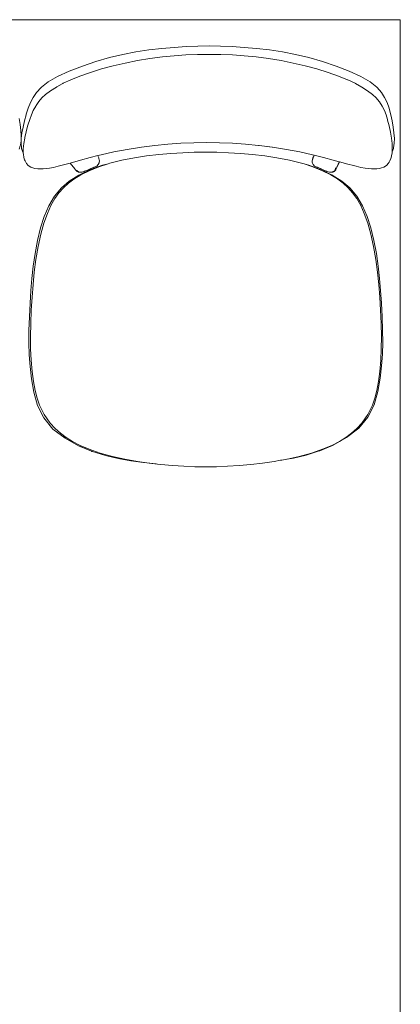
# Model space of a CAD drawing. Header units: feet. Extents: x 8 to 127, y 6 to 90.
# Tile 151 of 256: x 27.356 to 27.615, y 54.982 to 55.652. Entities that reach past the tile are written whole.
import ezdxf

# ---------------------------------------------------------------- set-up
doc = ezdxf.new("R2010")
doc.units = ezdxf.units.FT
doc.header["$MEASUREMENT"] = 0
doc.layers.add('Alvenaria', color=7, linetype='Continuous')
doc.layers.add('MOBILIÁRIO - móveis', color=250, linetype='Continuous')

msp = doc.modelspace()

# ---------------------------------------------------------------- linework, layer by layer
at = {"layer": 'Alvenaria', "lineweight": 5}
for p, q in [((27.61522, 55.65195), (25.46522, 55.65195)), ((27.61522, 53.47695), (27.61522, 55.65195))]:
    msp.add_line(p, q, dxfattribs=at)
at = {"layer": 'MOBILIÁRIO - móveis', "lineweight": 5}
for p, q in [((27.43539, 55.62998), (27.44428, 55.63133)), ((27.44428, 55.63133), (27.45299, 55.63237)), ((27.45299, 55.63237), (27.46143, 55.63313)), ((27.46143, 55.63313), (27.46959, 55.63365)), ((27.46959, 55.63365), (27.47748, 55.63396)), ((27.47748, 55.63396), (27.48523, 55.63406)), ((27.48523, 55.63406), (27.49298, 55.63396)), ((27.49298, 55.63396), (27.50086, 55.63365)), ((27.50086, 55.63365), (27.50902, 55.63313)), ((27.50902, 55.63313), (27.51746, 55.63237)), ((27.51746, 55.63237), (27.52617, 55.63133)), ((27.52617, 55.63133), (27.53506, 55.62998)), ((27.40815, 55.62347), (27.41737, 55.62611)), ((27.41737, 55.62611), (27.42644, 55.62826)), ((27.42644, 55.62826), (27.43539, 55.62998)), ((27.42811, 55.62241), (27.43641, 55.62408)), ((27.43641, 55.62408), (27.44492, 55.62547)), ((27.44492, 55.62547), (27.45337, 55.62656)), ((27.45337, 55.62656), (27.46146, 55.62737)), ((27.46146, 55.62737), (27.46937, 55.62793)), ((27.46937, 55.62793), (27.47731, 55.62825)), ((27.47731, 55.62825), (27.48524, 55.62835)), ((27.48524, 55.62835), (27.49318, 55.62825)), ((27.49319, 55.62825), (27.49318, 55.62825)), ((27.49319, 55.62825), (27.50111, 55.62793)), ((27.50111, 55.62793), (27.50113, 55.62793)), ((27.50903, 55.62737), (27.50113, 55.62793)), ((27.50906, 55.62737), (27.50903, 55.62737)), ((27.50906, 55.62737), (27.51712, 55.62656)), ((27.51712, 55.62656), (27.51715, 55.62656)), ((27.51715, 55.62656), (27.52557, 55.62547)), ((27.52557, 55.62547), (27.53408, 55.62408)), ((27.53408, 55.62408), (27.54238, 55.62241)), ((27.53506, 55.62998), (27.54402, 55.62826)), ((27.54402, 55.62826), (27.55309, 55.62611)), ((27.55309, 55.62611), (27.56231, 55.62347)), ((27.38999, 55.61689), (27.39897, 55.62038)), ((27.39897, 55.62038), (27.40815, 55.62347)), ((27.41203, 55.61839), (27.40441, 55.61609)), ((27.42, 55.6205), (27.41203, 55.61839)), ((27.42, 55.6205), (27.42811, 55.62241)), ((27.54238, 55.62241), (27.55049, 55.6205)), ((27.55846, 55.61839), (27.55049, 55.6205)), ((27.56609, 55.61609), (27.55846, 55.61839)), ((27.56231, 55.62347), (27.57149, 55.62038)), ((27.57149, 55.62038), (27.58047, 55.61689)), ((27.37576, 55.60955), (27.38199, 55.6132)), ((27.38199, 55.6132), (27.38999, 55.61689)), ((27.39107, 55.61104), (27.38597, 55.60866)), ((27.39732, 55.61358), (27.39107, 55.61104)), ((27.40441, 55.61609), (27.39732, 55.61358)), ((27.57318, 55.61358), (27.56609, 55.61609)), ((27.57318, 55.61358), (27.57941, 55.61104)), ((27.5796, 55.61096), (27.57941, 55.61104)), ((27.58449, 55.60866), (27.5796, 55.61096)), ((27.58047, 55.61689), (27.58845, 55.6132)), ((27.58845, 55.6132), (27.59463, 55.60955)), ((27.37094, 55.60582), (27.36777, 55.60241)), ((27.37117, 55.60602), (27.37094, 55.60582)), ((27.37117, 55.60602), (27.37576, 55.60955)), ((27.37738, 55.60351), (27.3814, 55.60612)), ((27.38162, 55.60626), (27.3814, 55.60612)), ((27.38532, 55.6083), (27.38162, 55.60626)), ((27.38578, 55.60855), (27.38532, 55.6083)), ((27.38597, 55.60866), (27.38578, 55.60855)), ((27.58458, 55.60861), (27.58449, 55.60866)), ((27.5847, 55.60855), (27.58458, 55.60861)), ((27.5847, 55.60855), (27.58905, 55.60612)), ((27.58905, 55.60612), (27.59302, 55.60351)), ((27.59915, 55.60602), (27.59463, 55.60955)), ((27.59915, 55.60602), (27.59939, 55.60582)), ((27.60244, 55.6024), (27.59939, 55.60582)), ((27.36553, 55.59903), (27.36368, 55.59553)), ((27.36777, 55.60241), (27.36553, 55.59903)), ((27.37146, 55.59865), (27.36943, 55.59627)), ((27.37398, 55.60094), (27.37146, 55.59865)), ((27.37738, 55.60351), (27.37398, 55.60094)), ((27.59302, 55.60351), (27.59636, 55.60094)), ((27.59881, 55.59865), (27.59636, 55.60094)), ((27.59881, 55.59865), (27.60076, 55.59627)), ((27.60454, 55.59903), (27.60244, 55.6024)), ((27.60622, 55.59553), (27.60454, 55.59903)), ((27.36215, 55.59177), (27.36082, 55.58765)), ((27.36368, 55.59553), (27.36215, 55.59177)), ((27.36726, 55.59309), (27.36557, 55.59008)), ((27.36749, 55.59345), (27.36726, 55.59309)), ((27.36749, 55.59345), (27.36943, 55.59627)), ((27.60098, 55.59594), (27.60076, 55.59627)), ((27.60281, 55.59309), (27.60098, 55.59594)), ((27.60437, 55.59008), (27.60281, 55.59309)), ((27.60756, 55.59177), (27.60622, 55.59553)), ((27.60756, 55.59177), (27.60768, 55.5914)), ((27.60768, 55.5914), (27.60879, 55.58727)), ((27.35595, 55.58468), (27.35667, 55.58051)), ((27.35957, 55.583), (27.36071, 55.58727)), ((27.36082, 55.58765), (27.36071, 55.58727)), ((27.36316, 55.58397), (27.36195, 55.58008)), ((27.36428, 55.58718), (27.36316, 55.58397)), ((27.36557, 55.59008), (27.36428, 55.58718)), ((27.60551, 55.58718), (27.60437, 55.59008)), ((27.60647, 55.58397), (27.60551, 55.58718)), ((27.60647, 55.58397), (27.6066, 55.58351)), ((27.60879, 55.58727), (27.6097, 55.583)), ((27.35667, 55.58051), (27.35717, 55.57653)), ((27.35788, 55.57485), (27.35862, 55.57883)), ((27.35862, 55.57883), (27.35957, 55.583)), ((27.36195, 55.58008), (27.36081, 55.57593)), ((27.60759, 55.5796), (27.6066, 55.58351)), ((27.6085, 55.57542), (27.60759, 55.5796)), ((27.6097, 55.583), (27.61041, 55.57883)), ((27.61041, 55.57883), (27.61092, 55.57485)), ((27.35717, 55.57653), (27.35743, 55.57286)), ((27.35728, 55.56781), (27.35741, 55.57117)), ((27.35743, 55.57286), (27.35734, 55.56949)), ((27.35741, 55.57117), (27.35788, 55.57485)), ((27.35976, 55.57138), (27.3591, 55.56757)), ((27.35976, 55.57138), (27.35988, 55.57191)), ((27.36069, 55.57542), (27.35988, 55.57191)), ((27.36069, 55.57542), (27.36081, 55.57593)), ((27.6092, 55.57138), (27.6085, 55.57542)), ((27.60964, 55.56757), (27.6092, 55.57138)), ((27.61092, 55.57485), (27.61117, 55.57117)), ((27.61117, 55.57117), (27.61109, 55.56781)), ((27.35675, 55.56599), (27.3559, 55.56378)), ((27.35684, 55.56645), (27.35675, 55.56599)), ((27.35734, 55.56949), (27.35684, 55.56645)), ((27.35757, 55.56477), (27.35728, 55.56781)), ((27.35757, 55.56477), (27.35766, 55.56431)), ((27.35841, 55.56186), (27.35766, 55.56431)), ((27.35876, 55.56406), (27.35874, 55.56138)), ((27.35876, 55.56406), (27.3591, 55.56757)), ((27.42031, 55.56188), (27.4294, 55.56364)), ((27.4391, 55.56519), (27.4294, 55.56364)), ((27.44824, 55.56636), (27.4391, 55.56519)), ((27.45712, 55.56725), (27.44824, 55.56636)), ((27.46588, 55.56787), (27.45712, 55.56725)), ((27.47468, 55.56822), (27.46588, 55.56787)), ((27.4835, 55.56834), (27.47468, 55.56822)), ((27.49232, 55.56822), (27.4835, 55.56834)), ((27.50113, 55.56787), (27.49232, 55.56822)), ((27.50992, 55.56725), (27.50113, 55.56787)), ((27.50992, 55.56725), (27.51884, 55.56636)), ((27.51884, 55.56636), (27.51912, 55.56632)), ((27.52839, 55.56512), (27.51912, 55.56632)), ((27.52802, 55.56519), (27.51912, 55.56632)), ((27.53771, 55.56364), (27.52839, 55.56512)), ((27.54687, 55.56188), (27.53771, 55.56364)), ((27.60976, 55.56406), (27.60964, 55.56757)), ((27.6105, 55.56431), (27.60965, 55.5621)), ((27.60965, 55.5621), (27.60976, 55.56406)), ((27.61058, 55.56476), (27.6105, 55.56431)), ((27.61109, 55.56781), (27.61058, 55.56476)), ((27.35874, 55.56138), (27.35841, 55.56186)), ((27.35874, 55.56138), (27.35874, 55.56107)), ((27.35874, 55.56107), (27.35881, 55.56044)), ((27.35881, 55.56044), (27.35912, 55.55819)), ((27.35912, 55.55819), (27.35968, 55.55657)), ((27.39775, 55.55635), (27.40424, 55.5581)), ((27.40424, 55.5581), (27.40952, 55.55941)), ((27.40952, 55.55941), (27.41179, 55.55998)), ((27.40952, 55.55941), (27.40957, 55.55927)), ((27.41006, 55.55782), (27.40957, 55.55927)), ((27.41022, 55.55733), (27.41006, 55.55782)), ((27.41039, 55.5567), (27.41022, 55.55733)), ((27.41179, 55.55998), (27.42031, 55.56188)), ((27.42588, 55.55632), (27.43436, 55.55793)), ((27.43436, 55.55793), (27.44267, 55.55921)), ((27.44267, 55.55921), (27.4509, 55.56019)), ((27.4509, 55.56019), (27.45916, 55.56091)), ((27.45916, 55.56091), (27.46729, 55.56141)), ((27.46729, 55.56141), (27.47512, 55.56171)), ((27.47512, 55.56171), (27.48281, 55.56181)), ((27.48281, 55.56181), (27.4905, 55.56171)), ((27.4905, 55.56171), (27.49835, 55.56141)), ((27.49835, 55.56141), (27.50648, 55.56091)), ((27.50648, 55.56091), (27.51476, 55.56019)), ((27.51476, 55.56019), (27.523, 55.55921)), ((27.523, 55.55921), (27.53132, 55.55793)), ((27.53132, 55.55793), (27.53984, 55.55632)), ((27.54687, 55.56188), (27.55546, 55.55998)), ((27.55659, 55.5597), (27.55546, 55.55998)), ((27.55546, 55.5567), (27.55557, 55.55707)), ((27.55567, 55.55733), (27.55557, 55.55707)), ((27.55567, 55.55733), (27.55664, 55.55969)), ((27.55583, 55.55782), (27.55567, 55.55733)), ((27.55583, 55.55782), (27.55613, 55.55857)), ((27.55622, 55.5588), (27.55613, 55.55857)), ((27.55622, 55.5588), (27.55644, 55.55935)), ((27.55659, 55.5597), (27.55644, 55.55935)), ((27.55664, 55.55969), (27.55659, 55.5597)), ((27.56308, 55.5581), (27.55664, 55.55969)), ((27.56308, 55.5581), (27.56965, 55.55635)), ((27.60878, 55.55744), (27.60807, 55.55582)), ((27.60878, 55.55744), (27.60905, 55.55819)), ((27.60905, 55.55819), (27.60952, 55.56044)), ((27.60952, 55.56044), (27.60959, 55.56107)), ((27.60959, 55.56107), (27.60964, 55.56208)), ((27.60965, 55.5621), (27.60964, 55.56208)), ((27.35968, 55.55657), (27.35997, 55.55582)), ((27.35997, 55.55582), (27.36043, 55.55499)), ((27.36043, 55.55499), (27.36106, 55.55409)), ((27.36106, 55.55409), (27.3612, 55.55389)), ((27.3612, 55.55389), (27.36182, 55.553)), ((27.36182, 55.553), (27.36283, 55.55222)), ((27.36383, 55.55153), (27.36283, 55.55222)), ((27.36383, 55.55153), (27.36538, 55.55103)), ((27.36538, 55.55103), (27.36667, 55.55062)), ((27.36667, 55.55062), (27.36859, 55.55045)), ((27.36859, 55.55045), (27.37021, 55.55032)), ((27.37021, 55.55032), (27.37225, 55.55046)), ((27.37442, 55.55062), (27.37225, 55.55046)), ((27.3765, 55.55098), (27.37442, 55.55062)), ((27.3765, 55.55098), (27.37926, 55.55142)), ((27.37926, 55.55142), (27.38246, 55.55219)), ((27.3843, 55.55264), (27.38246, 55.55219)), ((27.3843, 55.55264), (27.38802, 55.55361)), ((27.38802, 55.55361), (27.39074, 55.55437)), ((27.39775, 55.55635), (27.39074, 55.55437)), ((27.39074, 55.55437), (27.3938, 55.55032)), ((27.39404, 55.55), (27.3938, 55.55032)), ((27.40236, 55.54955), (27.40475, 55.55057)), ((27.40351, 55.54906), (27.41014, 55.5518)), ((27.407, 55.55082), (27.4046, 55.54995)), ((27.40475, 55.55057), (27.40531, 55.55082)), ((27.40531, 55.55082), (27.40681, 55.55148)), ((27.40681, 55.55145), (27.40531, 55.55082)), ((27.40681, 55.55145), (27.4068, 55.55148)), ((27.40697, 55.55152), (27.40681, 55.55145)), ((27.407, 55.55082), (27.40681, 55.55145)), ((27.40697, 55.55152), (27.40877, 55.55226)), ((27.41269, 55.5529), (27.407, 55.55082)), ((27.40877, 55.55226), (27.40982, 55.55339)), ((27.40962, 55.55334), (27.41031, 55.55452)), ((27.41031, 55.55452), (27.40982, 55.55339)), ((27.41014, 55.5518), (27.41648, 55.55391)), ((27.41031, 55.55452), (27.41038, 55.55488)), ((27.41031, 55.55452), (27.41037, 55.55465)), ((27.41038, 55.55488), (27.41037, 55.55465)), ((27.41042, 55.55475), (27.41037, 55.55465)), ((27.41038, 55.55488), (27.41041, 55.55502)), ((27.41039, 55.5567), (27.41054, 55.55571)), ((27.41041, 55.55502), (27.41054, 55.55571)), ((27.41041, 55.55502), (27.41042, 55.55475)), ((27.41648, 55.55391), (27.41269, 55.5529)), ((27.41648, 55.55391), (27.41765, 55.5543)), ((27.41765, 55.5543), (27.42588, 55.55632)), ((27.53984, 55.55632), (27.54809, 55.5543)), ((27.54809, 55.5543), (27.54989, 55.55371)), ((27.55291, 55.5529), (27.54989, 55.55371)), ((27.54989, 55.55371), (27.55563, 55.5518)), ((27.55852, 55.55086), (27.55291, 55.5529)), ((27.55525, 55.55571), (27.55546, 55.5567)), ((27.55525, 55.55571), (27.55531, 55.55532)), ((27.55527, 55.55475), (27.55531, 55.55532)), ((27.55527, 55.55475), (27.55586, 55.55339)), ((27.55531, 55.55532), (27.55535, 55.55504)), ((27.55535, 55.55465), (27.55535, 55.55504)), ((27.55535, 55.55504), (27.55542, 55.55452)), ((27.55563, 55.5518), (27.56229, 55.54906)), ((27.55586, 55.55339), (27.55688, 55.55226)), ((27.55868, 55.55152), (27.55688, 55.55226)), ((27.55872, 55.55151), (27.55852, 55.55086)), ((27.56103, 55.54995), (27.55852, 55.55086)), ((27.55872, 55.55151), (27.55868, 55.55152)), ((27.5607, 55.55066), (27.55872, 55.55151)), ((27.55886, 55.55148), (27.5607, 55.55066)), ((27.5607, 55.55066), (27.56091, 55.55057)), ((27.56091, 55.55057), (27.5633, 55.54955)), ((27.57363, 55.55524), (27.56965, 55.55635)), ((27.57044, 55.54912), (27.571, 55.55007)), ((27.571, 55.55007), (27.57067, 55.54947)), ((27.571, 55.55007), (27.57125, 55.55054)), ((27.57125, 55.55054), (27.57149, 55.55105)), ((27.57158, 55.55032), (27.57143, 55.55)), ((27.57394, 55.55515), (27.57158, 55.55032)), ((27.57363, 55.55524), (27.57205, 55.55148)), ((27.57394, 55.55515), (27.57363, 55.55524)), ((27.57952, 55.55361), (27.57394, 55.55515)), ((27.58332, 55.55264), (27.57952, 55.55361)), ((27.58332, 55.55264), (27.58511, 55.55219)), ((27.58511, 55.55219), (27.58839, 55.55142)), ((27.58839, 55.55142), (27.59123, 55.55098)), ((27.59327, 55.55062), (27.59123, 55.55098)), ((27.59327, 55.55062), (27.59553, 55.55046)), ((27.59553, 55.55046), (27.59753, 55.55032)), ((27.59753, 55.55032), (27.59923, 55.55045)), ((27.59923, 55.55045), (27.60113, 55.55062)), ((27.60113, 55.55062), (27.60251, 55.55103)), ((27.60251, 55.55103), (27.60404, 55.55153)), ((27.60514, 55.55222), (27.60404, 55.55153)), ((27.60613, 55.553), (27.60514, 55.55222)), ((27.607, 55.55409), (27.60613, 55.553)), ((27.607, 55.55409), (27.60761, 55.55499)), ((27.60761, 55.55499), (27.60807, 55.55582)), ((27.38942, 55.54057), (27.39319, 55.54344)), ((27.39009, 55.54202), (27.39654, 55.5461)), ((27.39781, 55.54623), (27.39319, 55.54344)), ((27.39404, 55.55), (27.39425, 55.54973)), ((27.39526, 55.54874), (27.39425, 55.54973)), ((27.39538, 55.54912), (27.39513, 55.54947)), ((27.39546, 55.5486), (27.39526, 55.54874)), ((27.39549, 55.54863), (27.39535, 55.5487)), ((27.39636, 55.54844), (27.39538, 55.54912)), ((27.39556, 55.54855), (27.39546, 55.5486)), ((27.39562, 55.5485), (27.39546, 55.5486)), ((27.39562, 55.5485), (27.39608, 55.54833)), ((27.39608, 55.54833), (27.39682, 55.54806)), ((27.39633, 55.54822), (27.39608, 55.54833)), ((27.39611, 55.54853), (27.39636, 55.54844)), ((27.39646, 55.54816), (27.39633, 55.54822)), ((27.39636, 55.54844), (27.39755, 55.54814)), ((27.39664, 55.54808), (27.39646, 55.54816)), ((27.39659, 55.54613), (27.39654, 55.5461)), ((27.40017, 55.54783), (27.39659, 55.54613)), ((27.39682, 55.54806), (27.39664, 55.54808)), ((27.39843, 55.54808), (27.39682, 55.54806)), ((27.39716, 55.54637), (27.39714, 55.54636)), ((27.39719, 55.54639), (27.39716, 55.54637)), ((27.40017, 55.54783), (27.39719, 55.54639)), ((27.39781, 55.54623), (27.39793, 55.5463)), ((27.39793, 55.5463), (27.40351, 55.54906)), ((27.3986, 55.5481), (27.39843, 55.54808)), ((27.39993, 55.54855), (27.3986, 55.5481)), ((27.40021, 55.54864), (27.39993, 55.54855)), ((27.40017, 55.54783), (27.39993, 55.54855)), ((27.4014, 55.54841), (27.40017, 55.54783)), ((27.40039, 55.54874), (27.40021, 55.54864)), ((27.40039, 55.54874), (27.40236, 55.54955)), ((27.4046, 55.54995), (27.4014, 55.54841)), ((27.56488, 55.54811), (27.56103, 55.54995)), ((27.56229, 55.54906), (27.56789, 55.5463)), ((27.5633, 55.54955), (27.56371, 55.54938)), ((27.56512, 55.54878), (27.56371, 55.54938)), ((27.56371, 55.54938), (27.56528, 55.54874)), ((27.56512, 55.54878), (27.56488, 55.54811)), ((27.56848, 55.54639), (27.56488, 55.54811)), ((27.56545, 55.54864), (27.56512, 55.54878)), ((27.56545, 55.54864), (27.56706, 55.5481)), ((27.5672, 55.54808), (27.56706, 55.5481)), ((27.5672, 55.54808), (27.5688, 55.54806)), ((27.56789, 55.5463), (27.57253, 55.54351)), ((27.56816, 55.54814), (27.5694, 55.54844)), ((27.56854, 55.54635), (27.56848, 55.54639)), ((27.56899, 55.54613), (27.56854, 55.54635)), ((27.57486, 55.54232), (27.56854, 55.54635)), ((27.5688, 55.54806), (27.56928, 55.54823)), ((27.56894, 55.54808), (27.5688, 55.54806)), ((27.56928, 55.54823), (27.56894, 55.54808)), ((27.57548, 55.54205), (27.56899, 55.54613)), ((27.56928, 55.54823), (27.57002, 55.5485)), ((27.5694, 55.54844), (27.56962, 55.54853)), ((27.56947, 55.54849), (27.5694, 55.54844)), ((27.57044, 55.54912), (27.56947, 55.54849)), ((27.56947, 55.54849), (27.56962, 55.54853)), ((27.57014, 55.5486), (27.57002, 55.5485)), ((27.57116, 55.54957), (27.57014, 55.5486)), ((27.57067, 55.54947), (27.57044, 55.54912)), ((27.57129, 55.54973), (27.57116, 55.54957)), ((27.57129, 55.54973), (27.57143, 55.55)), ((27.57253, 55.54351), (27.57263, 55.54344)), ((27.57263, 55.54344), (27.57642, 55.54057)), ((27.38007, 55.53172), (27.38471, 55.53737)), ((27.38615, 55.53749), (27.38305, 55.53407)), ((27.38471, 55.53737), (27.39009, 55.54202)), ((27.38942, 55.54057), (27.38615, 55.53749)), ((27.57552, 55.54202), (27.57548, 55.54205)), ((27.57552, 55.54202), (27.58094, 55.53737)), ((27.57642, 55.54057), (27.5797, 55.53749)), ((27.58282, 55.53407), (27.5797, 55.53749)), ((27.58094, 55.53737), (27.5856, 55.53172)), ((27.37616, 55.52518), (27.38007, 55.53172)), ((27.37758, 55.52552), (27.38017, 55.53013)), ((27.38305, 55.53407), (27.38017, 55.53013)), ((27.58282, 55.53407), (27.58572, 55.53013)), ((27.5856, 55.53172), (27.58953, 55.52519)), ((27.58572, 55.53013), (27.58832, 55.52552)), ((27.37304, 55.51801), (27.37616, 55.52518)), ((27.37758, 55.52552), (27.37517, 55.52002)), ((27.58832, 55.52552), (27.59075, 55.52002)), ((27.58953, 55.52519), (27.59267, 55.51802)), ((27.37054, 55.51021), (27.37304, 55.51801)), ((27.37517, 55.52002), (27.37283, 55.51342)), ((27.5931, 55.51342), (27.59075, 55.52002)), ((27.59267, 55.51802), (27.59519, 55.51022)), ((27.36844, 55.50159), (27.37054, 55.51021)), ((27.37283, 55.51342), (27.37069, 55.50585)), ((27.5931, 55.51342), (27.59526, 55.50585)), ((27.59519, 55.51022), (27.5973, 55.50162)), ((27.37069, 55.50585), (27.36887, 55.49745)), ((27.5971, 55.49745), (27.59526, 55.50585)), ((27.36678, 55.49273), (27.36844, 55.50159)), ((27.36887, 55.49745), (27.36739, 55.48872)), ((27.5971, 55.49745), (27.59859, 55.48872)), ((27.5973, 55.50162), (27.59898, 55.49276)), ((27.36553, 55.48415), (27.36678, 55.49273)), ((27.59898, 55.49276), (27.60024, 55.48419)), ((27.36462, 55.47576), (27.36553, 55.48415)), ((27.36739, 55.48872), (27.36627, 55.48016)), ((27.59972, 55.48016), (27.59859, 55.48872)), ((27.60024, 55.48419), (27.60116, 55.47583)), ((27.36627, 55.48016), (27.36542, 55.47162)), ((27.59972, 55.48016), (27.60058, 55.47162)), ((27.36394, 55.46748), (27.36462, 55.47576)), ((27.36542, 55.47162), (27.36475, 55.46294)), ((27.60126, 55.46294), (27.60058, 55.47162)), ((27.60116, 55.47583), (27.60185, 55.46757)), ((27.3634, 55.45888), (27.36394, 55.46748)), ((27.36475, 55.46294), (27.36423, 55.45411)), ((27.60126, 55.46294), (27.60178, 55.45411)), ((27.60185, 55.46757), (27.6024, 55.45899)), ((27.36291, 55.44959), (27.3634, 55.45888)), ((27.6024, 55.45899), (27.60291, 55.44973)), ((27.3626, 55.44033), (27.36291, 55.44959)), ((27.36423, 55.45411), (27.36385, 55.44512)), ((27.60217, 55.44512), (27.60178, 55.45411)), ((27.60291, 55.44973), (27.60322, 55.4405)), ((27.36385, 55.44512), (27.36367, 55.43631)), ((27.60217, 55.44512), (27.60237, 55.43631)), ((27.36257, 55.43192), (27.3626, 55.44033)), ((27.36367, 55.43631), (27.36375, 55.42798)), ((27.60229, 55.42798), (27.60237, 55.43631)), ((27.60322, 55.4405), (27.60327, 55.43213)), ((27.36283, 55.4239), (27.36257, 55.43192)), ((27.60327, 55.43213), (27.60302, 55.42415)), ((27.36339, 55.4159), (27.36283, 55.4239)), ((27.36375, 55.42798), (27.36413, 55.42008)), ((27.60229, 55.42798), (27.60192, 55.42008)), ((27.60302, 55.42415), (27.60247, 55.41619)), ((27.36413, 55.42008), (27.36482, 55.41253)), ((27.60123, 55.41253), (27.60192, 55.42008)), ((27.60247, 55.41619), (27.60152, 55.40785)), ((27.36436, 55.40751), (27.36339, 55.4159)), ((27.36482, 55.41253), (27.36575, 55.4056)), ((27.60123, 55.41253), (27.60031, 55.4056)), ((27.36586, 55.39841), (27.36436, 55.40751)), ((27.36575, 55.4056), (27.36684, 55.39954)), ((27.59923, 55.39954), (27.60031, 55.4056)), ((27.60152, 55.40785), (27.60003, 55.39881)), ((27.36849, 55.38929), (27.36586, 55.39841)), ((27.36684, 55.39954), (27.36814, 55.39424)), ((27.60003, 55.39881), (27.59742, 55.38974)), ((27.59923, 55.39954), (27.59793, 55.39424)), ((27.36973, 55.38959), (27.36814, 55.39424)), ((27.37279, 55.38079), (27.36849, 55.38929)), ((27.36973, 55.38959), (27.3729, 55.38322)), ((27.59742, 55.38974), (27.59313, 55.38128)), ((27.59634, 55.38959), (27.59317, 55.38322)), ((27.59793, 55.39424), (27.59634, 55.38959)), ((27.3729, 55.38322), (27.377, 55.3772)), ((27.59317, 55.38322), (27.58907, 55.3772)), ((27.37893, 55.37326), (27.37279, 55.38079)), ((27.38036, 55.37365), (27.377, 55.3772)), ((27.58907, 55.3772), (27.5857, 55.37365)), ((27.59313, 55.38128), (27.58699, 55.37378)), ((27.38716, 55.36694), (27.37893, 55.37326)), ((27.38036, 55.37365), (27.38404, 55.37042)), ((27.38404, 55.37042), (27.38791, 55.36746)), ((27.57813, 55.36746), (27.582, 55.37042)), ((27.58699, 55.37378), (27.57873, 55.36744)), ((27.5857, 55.37365), (27.582, 55.37042)), ((27.39631, 55.36186), (27.38716, 55.36694)), ((27.38791, 55.36746), (27.39227, 55.3647)), ((27.39744, 55.36206), (27.39227, 55.3647)), ((27.57376, 55.3647), (27.56857, 55.36206)), ((27.57873, 55.36744), (27.56954, 55.36234)), ((27.57813, 55.36746), (27.57376, 55.3647)), ((27.40525, 55.35809), (27.39631, 55.36186)), ((27.39693, 55.36167), (27.40579, 55.35791)), ((27.39744, 55.36206), (27.40366, 55.35949)), ((27.41116, 55.35691), (27.40366, 55.35949)), ((27.40529, 55.35807), (27.40525, 55.35809)), ((27.40579, 55.35791), (27.40529, 55.35807)), ((27.40584, 55.3579), (27.40579, 55.35791)), ((27.40584, 55.3579), (27.41461, 55.35515)), ((27.41116, 55.35691), (27.41942, 55.35457)), ((27.5548, 55.35691), (27.54651, 55.35457)), ((27.55126, 55.35555), (27.56007, 55.35834)), ((27.56232, 55.35949), (27.5548, 55.35691)), ((27.56007, 55.35834), (27.56017, 55.35838)), ((27.56905, 55.36213), (27.56017, 55.35838)), ((27.56053, 55.35852), (27.56017, 55.35838)), ((27.56053, 55.35852), (27.56951, 55.36232)), ((27.56857, 55.36206), (27.56232, 55.35949)), ((27.56951, 55.36232), (27.56954, 55.36234)), ((27.41461, 55.35515), (27.4233, 55.35318)), ((27.41942, 55.35457), (27.42793, 55.35272)), ((27.4233, 55.35318), (27.43195, 55.35171)), ((27.42793, 55.35272), (27.43637, 55.35126)), ((27.43195, 55.35171), (27.44055, 55.35049)), ((27.43637, 55.35126), (27.44444, 55.35009)), ((27.44055, 55.35049), (27.44908, 55.34952)), ((27.44444, 55.35009), (27.45004, 55.34944)), ((27.44908, 55.34952), (27.45004, 55.34944)), ((27.45004, 55.34944), (27.45235, 55.34917)), ((27.45235, 55.34917), (27.46027, 55.34846)), ((27.50555, 55.34846), (27.51349, 55.34917)), ((27.52141, 55.35009), (27.51349, 55.34917)), ((27.52141, 55.35009), (27.52951, 55.35126)), ((27.53375, 55.35199), (27.52951, 55.35126)), ((27.53375, 55.35199), (27.53384, 55.35201)), ((27.53384, 55.35201), (27.53472, 55.35216)), ((27.53797, 55.35272), (27.53472, 55.35216)), ((27.53797, 55.35272), (27.53818, 55.35277)), ((27.53818, 55.35277), (27.54651, 55.35457)), ((27.53818, 55.35277), (27.54253, 55.35353)), ((27.54253, 55.35353), (27.55126, 55.35555)), ((27.46027, 55.34846), (27.46806, 55.34795)), ((27.46806, 55.34795), (27.47556, 55.34764)), ((27.47556, 55.34764), (27.4829, 55.34754)), ((27.49025, 55.34764), (27.4829, 55.34754)), ((27.49025, 55.34764), (27.49775, 55.34795)), ((27.50555, 55.34846), (27.49775, 55.34795))]:
    msp.add_line(p, q, dxfattribs=at)

doc.saveas('drawing.dxf')
